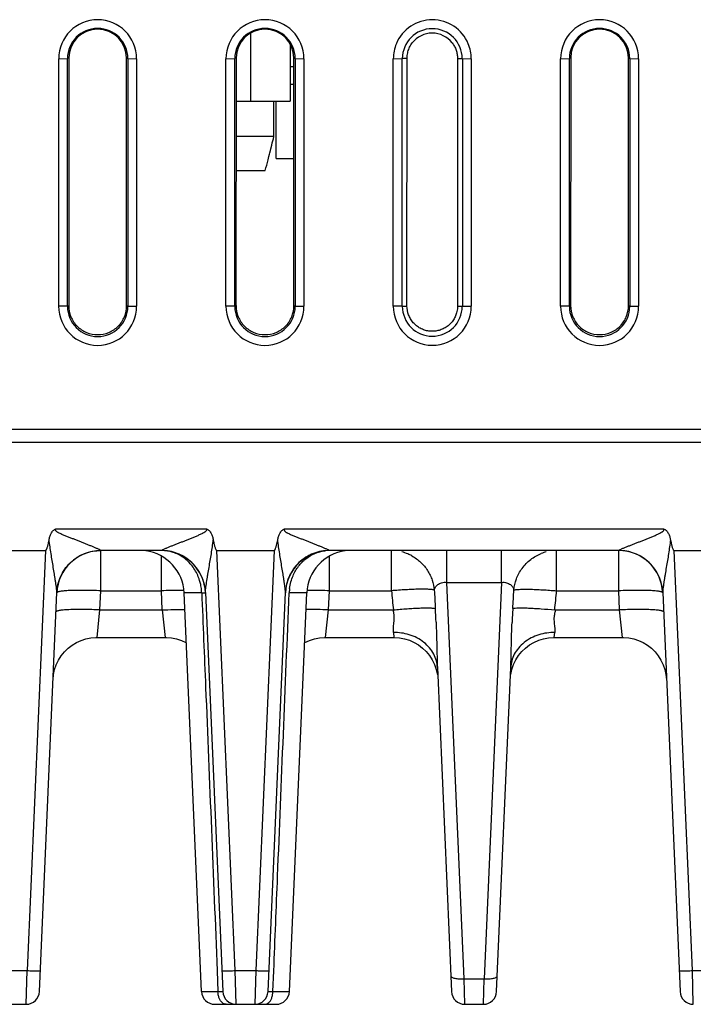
# Model space of a CAD drawing. Header units: inches. Extents: x 0 to 34, y 0 to 22.
# Tile 36 of 71: x 11.9 to 13.4, y 4.7 to 7. Entities that reach past the tile are written whole.
import ezdxf

# ---------------------------------------------------------------- set-up
doc = ezdxf.new("R2010")
doc.units = ezdxf.units.IN
doc.header["$LTSCALE"] = 1.87
doc.header["$MEASUREMENT"] = 0
doc.layers.get('0').update_dxf_attribs({"linetype": 'CONTINUOUS'})

msp = doc.modelspace()

# ---------------------------------------------------------------- linework, layer by layer
at = {"color": 7, "linetype": 'CONTINUOUS'}
for p, q in [((12.3984, 6.9369), (12.3984, 6.7819)), ((12.4884, 6.9119), (12.4884, 6.7819)), ((11.9627, 6.8786), (11.9827, 6.8787)), ((11.9627, 6.3164), (11.9627, 6.8786)), ((11.9857, 6.8802), (11.9827, 6.8787)), ((11.9827, 6.3165), (11.9827, 6.8787)), ((11.9857, 6.8802), (11.9854, 6.3179)), ((12.117, 6.3179), (12.1168, 6.8802)), ((12.1168, 6.8802), (12.1198, 6.8787)), ((12.1198, 6.8787), (12.1198, 6.3165)), ((12.1198, 6.8787), (12.1398, 6.8786)), ((12.1398, 6.8786), (12.1398, 6.3164)), ((12.3427, 6.8786), (12.3627, 6.8787)), ((12.3427, 6.3164), (12.3427, 6.8786)), ((12.3657, 6.8802), (12.3627, 6.8787)), ((12.3627, 6.3165), (12.3627, 6.8787)), ((12.3657, 6.8802), (12.3654, 6.3179)), ((12.497, 6.3179), (12.4968, 6.8802)), ((12.4968, 6.8802), (12.4998, 6.8787)), ((12.4998, 6.8787), (12.4998, 6.3165)), ((12.4998, 6.8787), (12.5198, 6.8786)), ((12.5198, 6.8786), (12.5198, 6.3164)), ((12.7227, 6.8786), (12.7427, 6.8787)), ((12.7227, 6.3164), (12.7227, 6.8786)), ((12.7427, 6.3165), (12.7427, 6.8787)), ((12.7539, 6.8793), (12.7439, 6.8793)), ((12.7538, 6.3171), (12.7539, 6.8793)), ((12.8685, 6.8793), (12.8686, 6.3171)), ((12.8686, 6.8793), (12.8786, 6.8793)), ((12.8798, 6.8787), (12.8798, 6.3165)), ((12.8798, 6.8787), (12.8998, 6.8786)), ((12.8998, 6.8786), (12.8998, 6.3164)), ((13.1027, 6.8786), (13.1227, 6.8787)), ((13.1027, 6.3164), (13.1027, 6.8786)), ((13.1257, 6.8802), (13.1227, 6.8787)), ((13.1227, 6.3165), (13.1227, 6.8787)), ((13.1257, 6.8802), (13.1254, 6.3179)), ((13.257, 6.3179), (13.2568, 6.8802)), ((13.2568, 6.8802), (13.2598, 6.8787)), ((13.2598, 6.8787), (13.2598, 6.3165)), ((13.2598, 6.8787), (13.2798, 6.8786)), ((13.2798, 6.8786), (13.2798, 6.3164)), ((12.4884, 6.8609), (12.4968, 6.8609)), ((12.4884, 6.8209), (12.4968, 6.8209)), ((12.3656, 6.7819), (12.4884, 6.7819)), ((12.4515, 6.7019), (12.4515, 6.7819)), ((12.4564, 6.6519), (12.4564, 6.7819)), ((12.4515, 6.7019), (12.3656, 6.7019)), ((12.4403, 6.6566), (12.4417, 6.6621)), ((12.4417, 6.6621), (12.4424, 6.6649)), ((12.4424, 6.6649), (12.4437, 6.6702)), ((12.4437, 6.6702), (12.4446, 6.6736)), ((12.4446, 6.6736), (12.4467, 6.6823)), ((12.4383, 6.6488), (12.4392, 6.6524)), ((12.4392, 6.6524), (12.4403, 6.6566)), ((12.4564, 6.6519), (12.4964, 6.6519)), ((12.365, 6.6244), (12.4318, 6.6244)), ((11.9827, 6.3165), (11.9627, 6.3164)), ((11.9827, 6.3165), (11.9854, 6.3179)), ((12.117, 6.3179), (12.1198, 6.3165)), ((12.1198, 6.3165), (12.1398, 6.3164)), ((12.3627, 6.3165), (12.3427, 6.3164)), ((12.3627, 6.3165), (12.3654, 6.3179)), ((12.497, 6.3179), (12.4998, 6.3165)), ((12.4998, 6.3165), (12.5198, 6.3164)), ((12.7427, 6.3165), (12.7227, 6.3164)), ((12.7438, 6.3171), (12.7538, 6.3171)), ((12.8686, 6.3171), (12.8786, 6.3171)), ((12.8798, 6.3165), (12.8998, 6.3164)), ((13.1227, 6.3165), (13.1027, 6.3164)), ((13.1227, 6.3165), (13.1254, 6.3179)), ((13.257, 6.3179), (13.2598, 6.3165)), ((13.2598, 6.3165), (13.2798, 6.3164)), ((21.1433, 6.0369), (6.0132, 6.0369)), ((13.6135, 6.0069), (9.2777, 6.0069)), ((11.9565, 5.8114), (12.2981, 5.8114)), ((12.4758, 5.8114), (13.3366, 5.8114)), ((11.8027, 5.7619), (11.9327, 5.7619)), ((11.9327, 5.7619), (11.8911, 4.8084)), ((12.0584, 5.7619), (12.0584, 5.7621)), ((12.0584, 5.6706), (12.0584, 5.7619)), ((12.1962, 5.7619), (12.0584, 5.7619)), ((12.1962, 5.7621), (12.1962, 5.7619)), ((12.1962, 5.6706), (12.1962, 5.7493)), ((12.3636, 4.8084), (12.3219, 5.7619)), ((12.3219, 5.7619), (12.4519, 5.7619)), ((12.4519, 5.7619), (12.4103, 4.8084)), ((12.5776, 5.7619), (12.5777, 5.7621)), ((13.2347, 5.7619), (12.5776, 5.7619)), ((12.5776, 5.6706), (12.5776, 5.7493)), ((12.7187, 5.6706), (12.7187, 5.7619)), ((12.844, 5.6898), (12.844, 5.7618)), ((12.9683, 5.6898), (12.9683, 5.7619)), ((13.0936, 5.6706), (13.0936, 5.7619)), ((13.2347, 5.7621), (13.2347, 5.7619)), ((13.2347, 5.6706), (13.2347, 5.7619)), ((13.3604, 5.7619), (13.4904, 5.7619)), ((13.402, 4.8084), (13.3604, 5.7619)), ((12.8833, 4.7895), (12.844, 5.6898)), ((12.844, 5.6898), (12.9683, 5.6898)), ((12.9683, 5.6898), (12.929, 4.7895)), ((11.9189, 4.7606), (11.9585, 5.667)), ((12.0565, 5.6271), (12.0584, 5.6706)), ((12.0584, 5.6706), (12.1962, 5.6706)), ((12.1981, 5.6271), (12.1962, 5.6706)), ((12.2872, 4.7606), (12.2476, 5.6662)), ((12.2875, 5.6662), (12.2476, 5.6662)), ((12.2961, 5.667), (12.3357, 4.7606)), ((12.4382, 4.7606), (12.4778, 5.667)), ((12.5262, 5.6662), (12.4863, 5.6662)), ((12.4867, 4.7606), (12.5262, 5.6662)), ((12.5757, 5.6271), (12.5776, 5.6706)), ((12.5776, 5.6706), (12.7187, 5.6706)), ((13.0936, 5.6706), (13.2347, 5.6706)), ((13.2366, 5.6271), (13.2347, 5.6706)), ((13.3346, 5.667), (13.3741, 4.7606)), ((12.0498, 5.5649), (12.0565, 5.6271)), ((12.0565, 5.6271), (12.1981, 5.6271)), ((12.1981, 5.6271), (12.2048, 5.5649)), ((12.569, 5.5649), (12.5757, 5.6271)), ((12.5757, 5.6271), (12.7229, 5.6271)), ((13.0894, 5.6271), (13.2366, 5.6271)), ((13.2433, 5.5649), (13.2366, 5.6271)), ((12.7229, 5.5759), (12.724, 5.5649)), ((13.0883, 5.5649), (13.0894, 5.5759)), ((12.0498, 5.5649), (12.2048, 5.5649)), ((12.569, 5.5649), (12.7239, 5.5649)), ((12.724, 5.5649), (12.7369, 5.564)), ((12.7369, 5.564), (12.7484, 5.5619)), ((12.7484, 5.5619), (12.7594, 5.5584)), ((13.0754, 5.564), (13.0883, 5.5649)), ((13.0884, 5.5649), (13.2433, 5.5649)), ((12.8228, 5.4965), (12.8549, 4.7606)), ((12.9574, 4.7606), (12.9895, 5.4965)), ((13.342, 5.4806), (13.3432, 5.4692)), ((11.8443, 4.8084), (11.8911, 4.8084)), ((11.889, 4.7319), (11.8911, 4.8084)), ((12.3226, 4.8079), (12.3245, 4.7606)), ((12.3636, 4.8084), (12.4103, 4.8084)), ((12.3656, 4.7319), (12.3636, 4.8084)), ((12.4103, 4.8084), (12.4082, 4.7319)), ((12.4494, 4.7606), (12.4513, 4.8079)), ((13.402, 4.8084), (13.4488, 4.8084)), ((13.4041, 4.7319), (13.402, 4.8084)), ((12.8833, 4.7895), (12.929, 4.7895)), ((12.8849, 4.7319), (12.8833, 4.7895)), ((12.9274, 4.7319), (12.929, 4.7895)), ((12.2872, 4.7606), (12.3245, 4.7606)), ((12.4494, 4.7606), (12.4867, 4.7606)), ((11.8464, 4.7319), (11.889, 4.7319)), ((12.3171, 4.7319), (12.4567, 4.7319)), ((12.8849, 4.7319), (12.9274, 4.7319))]:
    msp.add_line(p, q, dxfattribs=at)
for points in [[(11.9499, 5.4692), (11.951, 5.4806), (11.9535, 5.4919), (11.9573, 5.5029), (11.9623, 5.5134), (11.9685, 5.5231), (11.9757, 5.5321), (11.984, 5.5401), (11.993, 5.5472), (12.0029, 5.5532), (12.0134, 5.558), (12.0243, 5.5615), (12.0356, 5.5639), (12.0473, 5.5648), (12.0498, 5.5649)], [(12.2048, 5.5649), (12.2073, 5.5648), (12.219, 5.5639), (12.2304, 5.5615), (12.2413, 5.558), (12.2518, 5.5532), (12.2526, 5.5527)], [(12.5213, 5.5527), (12.5221, 5.5532), (12.5326, 5.558), (12.5435, 5.5615)], [(12.5435, 5.5615), (12.5549, 5.5639), (12.5665, 5.5648), (12.569, 5.5649)], [(12.7594, 5.5584), (12.7701, 5.5536), (12.7801, 5.5477)], [(12.7801, 5.5477), (12.7893, 5.5407), (12.7977, 5.5326), (12.805, 5.5235), (12.8113, 5.5138), (12.8164, 5.5033), (12.8203, 5.4921), (12.8228, 5.4807)], [(12.9959, 5.5033), (13.001, 5.5138), (13.0073, 5.5235), (13.0147, 5.5326), (13.023, 5.5407), (13.0322, 5.5477), (13.0422, 5.5536), (13.0529, 5.5584), (13.0639, 5.5619), (13.0754, 5.564)], [(13.2433, 5.5649), (13.2458, 5.5648), (13.2575, 5.5639), (13.2688, 5.5615), (13.2797, 5.558), (13.2902, 5.5532), (13.3001, 5.5472), (13.3091, 5.5401), (13.3174, 5.5321), (13.3246, 5.5231), (13.3307, 5.5134), (13.3358, 5.5029), (13.3396, 5.4919), (13.342, 5.4806)], [(12.9895, 5.4807), (12.992, 5.4921), (12.9959, 5.5033)]]:
    msp.add_lwpolyline(points, dxfattribs=at)
for centre, radius, start, end in [((12.0512, 6.8786), 0.0885, 0.0031, 179.9969), ((12.4312, 6.8786), 0.0885, 0.0031, 179.9969), ((12.8112, 6.8785), 0.0885, 22.6321, 157.2479), ((13.1912, 6.8786), 0.0885, 0.0031, 179.9969), ((12.0512, 6.8787), 0.0686, 0.0022, 179.9977), ((12.0512, 6.8801), 0.0656, 0.0782, 179.9219), ((12.4312, 6.8787), 0.0686, 0.0022, 179.9977), ((12.4312, 6.8801), 0.0656, 0.0782, 179.9219), ((12.8112, 6.8787), 0.068, 0.0047, 179.9958), ((12.8112, 6.8793), 0.0573, 37.9653, 142.306), ((13.1912, 6.8787), 0.0686, 0.0022, 179.9977), ((13.1912, 6.8801), 0.0656, 0.0782, 179.9219), ((6.8802, 8.063), 5.7352, 346.06966, 346.27113), ((10.3387, 7.1892), 2.168, 344.8985, 345.5652), ((12.0512, 6.3164), 0.0886, 180.0045, 359.9955), ((12.0512, 6.3165), 0.0686, 180.0024, 359.9976), ((12.4312, 6.3164), 0.0886, 180.0045, 359.9955), ((12.4312, 6.3165), 0.0686, 180.0024, 359.9976), ((12.8112, 6.3164), 0.0885, 180.0063, 359.9937), ((12.8112, 6.3165), 0.068, 180.005, 359.9957), ((13.1912, 6.3164), 0.0886, 180.0045, 359.9955), ((13.1912, 6.3165), 0.0686, 180.0024, 359.9976), ((12.0584, 5.6619), 0.1, 90, 177.5), ((12.1477, 5.6619), 0.1, 2.5, 82.7102), ((12.1962, 5.6619), 0.1, 2.5, 90.0042), ((12.5776, 5.6619), 0.1, 89.9951, 177.5), ((12.6261, 5.6619), 0.1, 97.2917, 177.5), ((12.5776, 5.6747), 0.0872, 90.0003, 96.8696), ((12.719, 5.6671), 0.0947, 67.0639, 75.7288), ((12.718, 5.6649), 0.0971, 61.3636, 67.0557), ((13.0932, 5.6675), 0.0943, 104.2542, 111.5177), ((13.2347, 5.6619), 0.1, 2.5, 90), ((12.169, 5.6604), 0.1187, 2.8193, 8.8093), ((12.1963, 5.6625), 0.0999, 8.2409, 9.7398), ((12.2449, 4.548), 1.1236, 91.428, 92.4851), ((12.6024, 5.6611), 0.1162, 172.5432, 177.4553), ((12.5286, 4.5397), 1.1319, 87.5187, 88.5682), ((15.7957, 5.9427), 3.089, 185.0542, 185.8637), ((24.9846, 6.3347), 12.1868, 183.1155, 183.31186), ((0.8277, 6.3347), 12.1868, 356.68816, 356.88451), ((10.0225, 5.9422), 3.083, 354.1347, 354.946), ((10.5761, 5.5), 2.2459, 2.531, 3.3331), ((15.3606, 5.4945), 2.3704, 176.7075, 177.4898), ((11.889, 4.7619), 0.03, 270.0001, 357.5), ((12.3171, 4.7619), 0.03, 182.5004, 270.0048), ((12.3656, 4.7619), 0.03, 182.5, 269.9996), ((12.4082, 4.7619), 0.03, 270, 357.5), ((12.4567, 4.7619), 0.03, 269.9958, 357.4997), ((12.8849, 4.7619), 0.03, 182.5, 270), ((12.9274, 4.7619), 0.03, 270.0009, 357.4904), ((13.4041, 4.7619), 0.03, 182.5, 269.9999)]:
    msp.add_arc(centre, radius, start, end, dxfattribs=at)
for points, knots in [([(12.7296, 6.9128), (12.7273, 6.9074), (12.7239, 6.8961), (12.7227, 6.8844), (12.7227, 6.8786)], [0, 0, 0, 0, 0.500989, 1, 1, 1, 1]), ([(12.756, 6.8944), (12.7569, 6.898), (12.7595, 6.905), (12.7635, 6.9114), (12.7658, 6.9143)], [0, 0, 0, 0, 0.49997, 1, 1, 1, 1]), ([(12.8565, 6.9145), (12.8584, 6.912), (12.8619, 6.9067), (12.8657, 6.898), (12.8679, 6.8888), (12.8685, 6.8825), (12.8685, 6.8793)], [0, 0, 0, 0, 0.250119, 0.500155, 0.750429, 1, 1, 1, 1]), ([(12.8998, 6.8786), (12.8998, 6.8844), (12.8986, 6.896), (12.8952, 6.9072), (12.8929, 6.9126)], [0, 0, 0, 0, 0.499025, 1, 1, 1, 1]), ([(12.7539, 6.8793), (12.7539, 6.8806), (12.7542, 6.8857), (12.755, 6.8907), (12.756, 6.8944)], [0, 0, 0, 0, 0.249441, 1, 1, 1, 1]), ([(11.9855, 6.3179), (11.9855, 6.3094), (11.9889, 6.2921), (12.0034, 6.2701), (12.0254, 6.2556), (12.0512, 6.2503), (12.077, 6.2556), (12.099, 6.2701), (12.1135, 6.2921), (12.1169, 6.3094), (12.1169, 6.3179)], [0, 0, 0, 0, 0.12498, 0.249974, 0.374984, 0.5, 0.625016, 0.750026, 0.87502, 1, 1, 1, 1]), ([(12.3655, 6.3179), (12.3655, 6.3094), (12.3689, 6.2921), (12.3834, 6.2701), (12.4054, 6.2556), (12.4312, 6.2503), (12.457, 6.2556), (12.479, 6.2701), (12.4935, 6.2921), (12.4969, 6.3094), (12.4969, 6.3179)], [0, 0, 0, 0, 0.12498, 0.249974, 0.374984, 0.5, 0.625016, 0.750026, 0.87502, 1, 1, 1, 1]), ([(12.8665, 6.302), (12.8657, 6.2987), (12.8633, 6.2922), (12.858, 6.2833), (12.8512, 6.2755), (12.8431, 6.269), (12.834, 6.2641), (12.8242, 6.2609), (12.8139, 6.2594), (12.8035, 6.2599), (12.7934, 6.2622), (12.7839, 6.2662), (12.7753, 6.2719), (12.7678, 6.2791), (12.7617, 6.2875), (12.7557, 6.2999), (12.7539, 6.3103), (12.7538, 6.3171)], [0, 0, 0, 0, 0.062527, 0.125053, 0.187613, 0.250148, 0.312652, 0.375169, 0.437709, 0.500245, 0.562777, 0.625282, 0.687806, 0.750358, 0.812914, 0.875435, 1, 1, 1, 1]), ([(12.8686, 6.3171), (12.8686, 6.3158), (12.8684, 6.3107), (12.8675, 6.3057), (12.8665, 6.302)], [0, 0, 0, 0, 0.249438, 1, 1, 1, 1]), ([(13.1255, 6.3179), (13.1255, 6.3094), (13.1289, 6.2921), (13.1434, 6.2701), (13.1654, 6.2556), (13.1912, 6.2503), (13.217, 6.2556), (13.239, 6.2701), (13.2535, 6.2921), (13.2569, 6.3094), (13.2569, 6.3179)], [0, 0, 0, 0, 0.12498, 0.249974, 0.374984, 0.5, 0.625016, 0.750026, 0.87502, 1, 1, 1, 1]), ([(11.9409, 5.7863), (11.9413, 5.7888), (11.9425, 5.7938), (11.9449, 5.7998), (11.9476, 5.8042), (11.9501, 5.8072), (11.9531, 5.8097), (11.9554, 5.8109), (11.9565, 5.8114)], [0, 0, 0, 0, 0.249875, 0.499679, 0.624754, 0.749911, 0.874935, 1, 1, 1, 1]), ([(12.0584, 5.7621), (12.0584, 5.7622), (12.0582, 5.7624), (12.0575, 5.7629), (12.0562, 5.7637), (12.0543, 5.7647), (12.0517, 5.7658), (12.0489, 5.767), (12.0447, 5.7688), (12.0392, 5.771), (12.0324, 5.7737), (12.0253, 5.7765), (12.0181, 5.7793), (12.0108, 5.7822), (12.0034, 5.7852), (11.996, 5.7882), (11.9885, 5.7912), (11.9822, 5.7937), (11.9772, 5.7957), (11.9734, 5.7972), (11.9696, 5.7987), (11.9659, 5.8004), (11.9628, 5.8019), (11.9605, 5.8033), (11.9588, 5.8044), (11.9575, 5.8056), (11.9566, 5.8066), (11.956, 5.8075), (11.9557, 5.8085), (11.9557, 5.8095), (11.956, 5.8105), (11.9563, 5.8111), (11.9565, 5.8114)], [0, 0, 0, 0, 0.002974, 0.007543, 0.021292, 0.04078, 0.064867, 0.091882, 0.120415, 0.18071, 0.24419, 0.309593, 0.37623, 0.443733, 0.511893, 0.580606, 0.649769, 0.719287, 0.754152, 0.78907, 0.824027, 0.859009, 0.894014, 0.911554, 0.928998, 0.946519, 0.95555, 0.964552, 0.973268, 0.981991, 0.991011, 1, 1, 1, 1]), ([(12.1962, 5.7621), (12.1964, 5.7624), (12.197, 5.7629), (12.1983, 5.7637), (12.2003, 5.7647), (12.2038, 5.7663), (12.2089, 5.7684), (12.2153, 5.771), (12.2221, 5.7737), (12.2292, 5.7765), (12.2364, 5.7793), (12.2437, 5.7821), (12.2511, 5.785), (12.2586, 5.788), (12.2661, 5.791), (12.2723, 5.7935), (12.2773, 5.7957), (12.281, 5.7973), (12.2847, 5.7989), (12.2878, 5.8004), (12.2902, 5.8016), (12.292, 5.8026), (12.2938, 5.8036), (12.2952, 5.8046), (12.2963, 5.8054), (12.2973, 5.8063), (12.2986, 5.8075), (12.2992, 5.8096), (12.2985, 5.8109), (12.2981, 5.8114)], [0, 0, 0, 0, 0.007593, 0.021079, 0.040559, 0.0648, 0.120166, 0.180544, 0.244099, 0.309517, 0.376231, 0.443868, 0.512186, 0.581018, 0.650252, 0.719799, 0.754669, 0.789593, 0.824565, 0.859577, 0.877099, 0.894622, 0.912184, 0.929692, 0.938457, 0.947281, 0.96484, 0.98243, 1, 1, 1, 1]), ([(12.2981, 5.8114), (12.2993, 5.8109), (12.3015, 5.8097), (12.3045, 5.8072), (12.307, 5.8042), (12.3097, 5.7998), (12.3121, 5.7938), (12.3133, 5.7888), (12.3137, 5.7863)], [0, 0, 0, 0, 0.125071, 0.250047, 0.375256, 0.500323, 0.750124, 1, 1, 1, 1]), ([(12.4601, 5.7863), (12.4606, 5.7888), (12.4618, 5.7938), (12.4641, 5.7998), (12.4668, 5.8042), (12.4693, 5.8072), (12.4723, 5.8097), (12.4746, 5.8109), (12.4758, 5.8114)], [0, 0, 0, 0, 0.249875, 0.499679, 0.624754, 0.749911, 0.874935, 1, 1, 1, 1]), ([(12.4758, 5.8114), (12.4756, 5.8111), (12.4752, 5.8105), (12.4749, 5.8095), (12.4749, 5.8084), (12.4752, 5.8075), (12.4758, 5.8066), (12.4767, 5.8056), (12.478, 5.8044), (12.4797, 5.8033), (12.4821, 5.8019), (12.4851, 5.8004), (12.4889, 5.7987), (12.4926, 5.7972), (12.4964, 5.7957), (12.5015, 5.7937), (12.5077, 5.7912), (12.5152, 5.7882), (12.5227, 5.7852), (12.53, 5.7822), (12.5373, 5.7793), (12.5446, 5.7765), (12.5517, 5.7737), (12.5585, 5.771), (12.564, 5.7688), (12.5681, 5.767), (12.571, 5.7658), (12.5735, 5.7647), (12.5755, 5.7637), (12.5768, 5.7629), (12.5774, 5.7624), (12.5776, 5.7622), (12.5777, 5.7621)], [0, 0, 0, 0, 0.009, 0.018071, 0.026845, 0.035483, 0.044406, 0.053523, 0.071221, 0.088592, 0.106099, 0.141152, 0.176122, 0.211085, 0.246003, 0.28087, 0.350391, 0.419556, 0.48827, 0.556431, 0.623935, 0.690575, 0.755961, 0.819463, 0.879761, 0.908175, 0.935077, 0.959289, 0.9789, 0.992562, 0.997065, 1, 1, 1, 1]), ([(13.2347, 5.7621), (13.2348, 5.7624), (13.2355, 5.7629), (13.2368, 5.7637), (13.2388, 5.7647), (13.2423, 5.7663), (13.2473, 5.7684), (13.2538, 5.771), (13.2606, 5.7737), (13.2677, 5.7765), (13.2749, 5.7793), (13.2822, 5.7821), (13.2896, 5.785), (13.297, 5.788), (13.3045, 5.791), (13.3108, 5.7935), (13.3157, 5.7957), (13.3195, 5.7973), (13.3232, 5.7989), (13.3262, 5.8004), (13.3287, 5.8016), (13.3305, 5.8026), (13.3322, 5.8036), (13.3337, 5.8046), (13.3347, 5.8054), (13.3358, 5.8063), (13.337, 5.8075), (13.3377, 5.8096), (13.337, 5.8109), (13.3366, 5.8114)], [0, 0, 0, 0, 0.007593, 0.021079, 0.040559, 0.0648, 0.120166, 0.180544, 0.244099, 0.309517, 0.376231, 0.443868, 0.512186, 0.581018, 0.650252, 0.719799, 0.754669, 0.789593, 0.824565, 0.859577, 0.877099, 0.894622, 0.912184, 0.929692, 0.938457, 0.947281, 0.96484, 0.98243, 1, 1, 1, 1]), ([(13.3366, 5.8114), (13.3377, 5.8109), (13.34, 5.8097), (13.343, 5.8072), (13.3455, 5.8042), (13.3482, 5.7998), (13.3506, 5.7938), (13.3517, 5.7888), (13.3522, 5.7863)], [0, 0, 0, 0, 0.125071, 0.250047, 0.375256, 0.500323, 0.750124, 1, 1, 1, 1]), ([(11.9327, 5.7619), (11.9332, 5.7619), (11.934, 5.7625), (11.9345, 5.7634), (11.9351, 5.7643), (11.9357, 5.7656), (11.9364, 5.7676), (11.9373, 5.7702), (11.9381, 5.7734), (11.9389, 5.7766), (11.9398, 5.7809), (11.9405, 5.7841), (11.9409, 5.7863)], [0, 0, 0, 0, 0.061335, 0.092616, 0.123924, 0.186494, 0.249072, 0.374217, 0.499372, 0.624529, 0.749687, 1, 1, 1, 1]), ([(11.9585, 5.667), (11.9586, 5.6678), (11.9585, 5.6696), (11.9582, 5.6725), (11.9579, 5.6757), (11.9573, 5.6803), (11.9564, 5.6862), (11.9553, 5.6935), (11.9542, 5.701), (11.9525, 5.7111), (11.9505, 5.7239), (11.9479, 5.7393), (11.9454, 5.7549), (11.943, 5.7706), (11.9415, 5.781), (11.9409, 5.7863)], [0, 0, 0, 0, 0.019415, 0.044427, 0.071671, 0.100195, 0.159717, 0.221229, 0.283952, 0.347462, 0.476057, 0.606009, 0.736805, 0.868204, 1, 1, 1, 1]), ([(12.2961, 5.667), (12.2961, 5.6678), (12.2961, 5.6696), (12.2965, 5.6737), (12.2972, 5.6793), (12.2982, 5.6863), (12.2992, 5.6936), (12.3004, 5.7011), (12.302, 5.7112), (12.3042, 5.7239), (12.3069, 5.7393), (12.3095, 5.7549), (12.3118, 5.7705), (12.3131, 5.781), (12.3137, 5.7863)], [0, 0, 0, 0, 0.019961, 0.044774, 0.100599, 0.160196, 0.221726, 0.284429, 0.347866, 0.476246, 0.606051, 0.736825, 0.868224, 1, 1, 1, 1]), ([(12.3137, 5.7863), (12.3142, 5.7841), (12.3148, 5.7809), (12.3157, 5.7766), (12.3165, 5.7734), (12.3173, 5.7702), (12.3183, 5.7671), (12.3192, 5.7648), (12.3201, 5.7634), (12.3207, 5.7625), (12.3214, 5.7619), (12.3219, 5.7619)], [0, 0, 0, 0, 0.250346, 0.37552, 0.500693, 0.625864, 0.751025, 0.876116, 0.907422, 0.938713, 1, 1, 1, 1]), ([(12.4519, 5.7619), (12.4525, 5.7619), (12.4532, 5.7625), (12.4538, 5.7634), (12.4543, 5.7643), (12.4549, 5.7656), (12.4557, 5.7676), (12.4565, 5.7702), (12.4574, 5.7734), (12.4581, 5.7766), (12.4591, 5.7809), (12.4597, 5.7841), (12.4601, 5.7863)], [0, 0, 0, 0, 0.061335, 0.092616, 0.123924, 0.186494, 0.249072, 0.374217, 0.499372, 0.624529, 0.749687, 1, 1, 1, 1]), ([(12.4778, 5.667), (12.4778, 5.6678), (12.4777, 5.6696), (12.4774, 5.6725), (12.4771, 5.6757), (12.4765, 5.6803), (12.4757, 5.6862), (12.4746, 5.6935), (12.4734, 5.701), (12.4718, 5.7111), (12.4697, 5.7239), (12.4672, 5.7393), (12.4646, 5.7549), (12.4622, 5.7706), (12.4608, 5.781), (12.4601, 5.7863)], [0, 0, 0, 0, 0.019415, 0.044427, 0.071671, 0.100195, 0.159717, 0.221229, 0.283952, 0.347462, 0.476057, 0.606009, 0.736805, 0.868204, 1, 1, 1, 1]), ([(13.3522, 5.7863), (13.3516, 5.781), (13.3502, 5.7705), (13.3479, 5.7549), (13.3454, 5.7393), (13.3427, 5.7239), (13.3405, 5.7112), (13.3389, 5.7011), (13.3377, 5.6936), (13.3366, 5.6863), (13.3358, 5.6803), (13.3352, 5.6757), (13.3349, 5.6725), (13.3346, 5.6696), (13.3345, 5.6678), (13.3346, 5.667)], [0, 0, 0, 0, 0.131779, 0.263181, 0.393958, 0.523766, 0.652147, 0.715585, 0.778297, 0.839826, 0.899407, 0.927928, 0.95523, 0.980082, 1, 1, 1, 1]), ([(13.3522, 5.7863), (13.3526, 5.7841), (13.3532, 5.7809), (13.3542, 5.7766), (13.355, 5.7734), (13.3558, 5.7702), (13.3568, 5.7671), (13.3577, 5.7648), (13.3585, 5.7634), (13.3591, 5.7625), (13.3598, 5.7619), (13.3604, 5.7619)], [0, 0, 0, 0, 0.250346, 0.37552, 0.500693, 0.625864, 0.751025, 0.876116, 0.907422, 0.938713, 1, 1, 1, 1]), ([(11.9585, 5.667), (11.9591, 5.6791), (11.9634, 5.6978), (11.9759, 5.7199), (11.9888, 5.735), (12.0046, 5.7472), (12.0273, 5.7587), (12.0463, 5.7621), (12.0584, 5.7621)], [0, 0, 0, 0, 0.239485, 0.368044, 0.499153, 0.630403, 0.759345, 1, 1, 1, 1]), ([(12.2961, 5.667), (12.2956, 5.6791), (12.2912, 5.6978), (12.2787, 5.7199), (12.2658, 5.735), (12.25, 5.7472), (12.2273, 5.7587), (12.2084, 5.7621), (12.1962, 5.7621)], [0, 0, 0, 0, 0.239483, 0.368041, 0.49915, 0.6304, 0.759342, 1, 1, 1, 1]), ([(12.2798, 5.7025), (12.2764, 5.7112), (12.2671, 5.7275), (12.2504, 5.7437), (12.2349, 5.7531), (12.2185, 5.7598), (12.2051, 5.7619), (12.1962, 5.7619)], [0, 0, 0, 0, 0.259379, 0.510194, 0.633407, 0.755852, 1, 1, 1, 1]), ([(12.5777, 5.7621), (12.5655, 5.7621), (12.5465, 5.7587), (12.5238, 5.7472), (12.508, 5.735), (12.4951, 5.7199), (12.4826, 5.6978), (12.4783, 5.6791), (12.4778, 5.667)], [0, 0, 0, 0, 0.240655, 0.369596, 0.500846, 0.631955, 0.760514, 1, 1, 1, 1]), ([(12.495, 5.7049), (12.4983, 5.7125), (12.5065, 5.7267), (12.5235, 5.7442), (12.5442, 5.7563), (12.5595, 5.7603), (12.5672, 5.7612)], [0, 0, 0, 0, 0.259045, 0.510508, 0.756124, 1, 1, 1, 1]), ([(12.7646, 5.7501), (12.7718, 5.7462), (12.782, 5.7388), (12.7934, 5.7267), (12.8007, 5.7167), (12.8066, 5.706), (12.8126, 5.6914), (12.8151, 5.6799), (12.8158, 5.6723)], [0, 0, 0, 0, 0.25561, 0.3846, 0.513017, 0.639683, 0.763534, 1, 1, 1, 1]), ([(12.9965, 5.6723), (12.9973, 5.6809), (13.0004, 5.6938), (13.0077, 5.7101), (13.015, 5.7218), (13.024, 5.7325), (13.0345, 5.7419), (13.0461, 5.7496), (13.0544, 5.7536), (13.0586, 5.7552)], [0, 0, 0, 0, 0.237176, 0.361893, 0.489387, 0.618172, 0.746931, 0.874631, 1, 1, 1, 1]), ([(13.3346, 5.667), (13.334, 5.6791), (13.3297, 5.6978), (13.3172, 5.7199), (13.3043, 5.735), (13.2885, 5.7472), (13.2658, 5.7587), (13.2468, 5.7621), (13.2347, 5.7621)], [0, 0, 0, 0, 0.239483, 0.368041, 0.49915, 0.6304, 0.759342, 1, 1, 1, 1]), ([(12.2863, 5.6786), (12.286, 5.6806), (12.2845, 5.6887), (12.2821, 5.6967), (12.2798, 5.7025)], [0, 0, 0, 0, 0.251572, 1, 1, 1, 1]), ([(12.4872, 5.6761), (12.4878, 5.6811), (12.4898, 5.6909), (12.493, 5.7003), (12.495, 5.7049)], [0, 0, 0, 0, 0.502724, 1, 1, 1, 1]), ([(12.8158, 5.6723), (12.8161, 5.6735), (12.8167, 5.6758), (12.8184, 5.679), (12.8207, 5.6821), (12.8238, 5.6849), (12.8277, 5.6873), (12.8325, 5.6892), (12.8381, 5.6901), (12.842, 5.69), (12.844, 5.6898)], [0, 0, 0, 0, 0.096866, 0.195135, 0.298653, 0.411138, 0.536559, 0.67705, 0.833981, 1, 1, 1, 1]), ([(12.9683, 5.6898), (12.9703, 5.69), (12.9743, 5.6901), (12.9798, 5.6892), (12.9846, 5.6873), (12.9886, 5.6849), (12.9916, 5.6821), (12.9939, 5.679), (12.9956, 5.6758), (12.9962, 5.6735), (12.9965, 5.6723)], [0, 0, 0, 0, 0.166015, 0.322934, 0.463431, 0.588845, 0.701331, 0.80486, 0.903144, 1, 1, 1, 1]), ([(12.0584, 5.6706), (12.0519, 5.6709), (12.0392, 5.6713), (12.0207, 5.6716), (12.0037, 5.6716), (11.9907, 5.6713), (11.9815, 5.6708), (11.9757, 5.6704), (11.9707, 5.6699), (11.9665, 5.6693), (11.9635, 5.6687), (11.9616, 5.6682), (11.9605, 5.6679), (11.9597, 5.6675), (11.9589, 5.667), (11.9585, 5.6665), (11.9585, 5.6662)], [0, 0, 0, 0, 0.192761, 0.378426, 0.549363, 0.699342, 0.764728, 0.822843, 0.873151, 0.915269, 0.948864, 0.962402, 0.973781, 0.98305, 0.990319, 1, 1, 1, 1]), ([(12.2471, 5.6716), (12.2447, 5.6716), (12.2347, 5.6716), (12.2246, 5.6715), (12.2169, 5.6713)], [0, 0, 0, 0, 0.237071, 1, 1, 1, 1]), ([(12.2875, 5.6662), (12.2882, 5.6662), (12.2893, 5.6663), (12.291, 5.6663), (12.2925, 5.6663), (12.2937, 5.6663), (12.2946, 5.6663), (12.2952, 5.6663), (12.2955, 5.6663), (12.2958, 5.6663), (12.296, 5.6663), (12.2961, 5.6663), (12.2961, 5.6662), (12.2961, 5.6662)], [0, 0, 0, 0, 0.217701, 0.412834, 0.583419, 0.727477, 0.843035, 0.889514, 0.928136, 0.958663, 0.980873, 0.994589, 1, 1, 1, 1]), ([(12.2875, 5.6662), (12.2905, 5.5947), (12.3023, 5.3086), (12.314, 5.0225), (12.3226, 4.8079)], [0, 0, 0, 0, 0.250009, 1, 1, 1, 1]), ([(12.4513, 4.8079), (12.4541, 4.8795), (12.4657, 5.1656), (12.4774, 5.4517), (12.4863, 5.6662)], [0, 0, 0, 0, 0.24999, 1, 1, 1, 1]), ([(12.5569, 5.6713), (12.5543, 5.6713), (12.5442, 5.6716), (12.5342, 5.6716), (12.5268, 5.6716)], [0, 0, 0, 0, 0.261349, 1, 1, 1, 1]), ([(12.8158, 5.6723), (12.8152, 5.6725), (12.8136, 5.6729), (12.8095, 5.6735), (12.8027, 5.674), (12.7926, 5.6743), (12.7802, 5.6742), (12.766, 5.6737), (12.7452, 5.6727), (12.7294, 5.6715), (12.7187, 5.6706)], [0, 0, 0, 0, 0.021662, 0.049914, 0.126972, 0.231648, 0.360725, 0.509438, 0.670567, 1, 1, 1, 1]), ([(12.9965, 5.6723), (12.9971, 5.6725), (12.9987, 5.6729), (13.0028, 5.6735), (13.0096, 5.674), (13.0197, 5.6743), (13.0321, 5.6742), (13.0463, 5.6737), (13.0671, 5.6727), (13.0829, 5.6715), (13.0936, 5.6706)], [0, 0, 0, 0, 0.021662, 0.049914, 0.126972, 0.231648, 0.360725, 0.509438, 0.670567, 1, 1, 1, 1]), ([(13.3346, 5.6662), (13.3346, 5.6665), (13.3342, 5.667), (13.3334, 5.6675), (13.3325, 5.6679), (13.3315, 5.6682), (13.3295, 5.6687), (13.3266, 5.6693), (13.3224, 5.6699), (13.3174, 5.6704), (13.3115, 5.6708), (13.3024, 5.6713), (13.2894, 5.6716), (13.2723, 5.6716), (13.2539, 5.6713), (13.2412, 5.6709), (13.2347, 5.6706)], [0, 0, 0, 0, 0.009681, 0.01695, 0.026219, 0.037598, 0.051136, 0.084731, 0.126849, 0.177157, 0.235272, 0.300658, 0.450637, 0.621573, 0.807239, 1, 1, 1, 1]), ([(12.0565, 5.6271), (12.0504, 5.6274), (12.0382, 5.6278), (12.02, 5.6282), (12.0026, 5.6281), (11.989, 5.6278), (11.9794, 5.6273), (11.9733, 5.6269), (11.9682, 5.6263), (11.964, 5.6258), (11.9608, 5.6251), (11.9588, 5.6245), (11.9576, 5.624), (11.957, 5.6235), (11.9566, 5.6231), (11.9566, 5.6228)], [0, 0, 0, 0, 0.180173, 0.364022, 0.541052, 0.699353, 0.767822, 0.827987, 0.879289, 0.921185, 0.953368, 0.976379, 0.984749, 0.991256, 1, 1, 1, 1]), ([(12.1981, 5.6271), (12.2067, 5.6275), (12.2237, 5.628), (12.2408, 5.6282), (12.2493, 5.6281)], [0, 0, 0, 0, 0.500978, 1, 1, 1, 1]), ([(12.5757, 5.6271), (12.5672, 5.6275), (12.5501, 5.628), (12.5331, 5.6282), (12.5245, 5.6281)], [0, 0, 0, 0, 0.500978, 1, 1, 1, 1]), ([(12.7229, 5.5759), (12.7228, 5.5792), (12.7228, 5.5845), (12.7235, 5.5918), (12.7243, 5.5981), (12.7249, 5.605), (12.7247, 5.6122), (12.724, 5.6196), (12.7233, 5.6246), (12.7229, 5.6271)], [0, 0, 0, 0, 0.191585, 0.306012, 0.43088, 0.564217, 0.704765, 0.850916, 1, 1, 1, 1]), ([(12.7229, 5.6271), (12.7333, 5.6282), (12.7486, 5.6296), (12.7684, 5.6309), (12.7818, 5.6315), (12.7936, 5.6318), (12.8037, 5.6318), (12.8117, 5.6315), (12.8163, 5.631), (12.8182, 5.6306)], [0, 0, 0, 0, 0.328996, 0.482729, 0.623882, 0.748996, 0.855059, 0.939376, 1, 1, 1, 1]), ([(12.9941, 5.6306), (12.9959, 5.631), (13.0003, 5.6314), (13.0081, 5.6318), (13.0182, 5.6318), (13.0303, 5.6315), (13.044, 5.6308), (13.0639, 5.6295), (13.0792, 5.6282), (13.0894, 5.6271)], [0, 0, 0, 0, 0.056861, 0.138479, 0.244888, 0.373194, 0.519236, 0.676778, 1, 1, 1, 1]), ([(13.0909, 5.6271), (13.0903, 5.6246), (13.0891, 5.6197), (13.0879, 5.6123), (13.0874, 5.6051), (13.0879, 5.5982), (13.0886, 5.5928), (13.0891, 5.5887), (13.0895, 5.5835), (13.0895, 5.5792), (13.0894, 5.5759)], [0, 0, 0, 0, 0.149213, 0.295561, 0.435934, 0.569069, 0.69406, 0.752766, 0.808578, 1, 1, 1, 1]), ([(13.3365, 5.6228), (13.3365, 5.6231), (13.3361, 5.6235), (13.3355, 5.624), (13.3343, 5.6245), (13.3323, 5.6251), (13.3291, 5.6258), (13.3249, 5.6263), (13.3197, 5.6269), (13.3137, 5.6273), (13.3041, 5.6278), (13.2905, 5.6281), (13.2731, 5.6282), (13.2549, 5.6278), (13.2426, 5.6274), (13.2366, 5.6271)], [0, 0, 0, 0, 0.008744, 0.015251, 0.02362, 0.046632, 0.078814, 0.12071, 0.172011, 0.232177, 0.300645, 0.458946, 0.635976, 0.819826, 1, 1, 1, 1]), ([(12.8198, 5.5992), (12.8202, 5.5905), (12.8208, 5.573), (12.8215, 5.5471), (12.822, 5.5216), (12.8224, 5.5048), (12.8228, 5.4965)], [0, 0, 0, 0, 0.256155, 0.509134, 0.757433, 1, 1, 1, 1]), ([(12.9895, 5.4965), (12.9899, 5.5047), (12.9903, 5.5214), (12.9908, 5.5466), (12.9915, 5.5723), (12.9921, 5.5896), (12.9925, 5.5983)], [0, 0, 0, 0, 0.242651, 0.490846, 0.743698, 1, 1, 1, 1]), ([(12.8228, 5.4965), (12.8226, 5.5015), (12.8209, 5.5119), (12.815, 5.5271), (12.8053, 5.5415), (12.7923, 5.5541), (12.7765, 5.5642), (12.7536, 5.5735), (12.7349, 5.5761), (12.7229, 5.5759)], [0, 0, 0, 0, 0.107591, 0.222517, 0.345149, 0.474161, 0.607595, 0.742293, 1, 1, 1, 1]), ([(13.0894, 5.5759), (13.0835, 5.576), (13.0713, 5.5752), (13.0531, 5.5712), (13.0356, 5.5641), (13.0198, 5.554), (13.0068, 5.5413), (12.9972, 5.527), (12.9913, 5.5119), (12.9897, 5.5015), (12.9895, 5.4965)], [0, 0, 0, 0, 0.127101, 0.25964, 0.394574, 0.527985, 0.656708, 0.778857, 0.893149, 1, 1, 1, 1]), ([(11.8911, 4.8084), (11.893, 4.8083), (11.8968, 4.8081), (11.9024, 4.808), (11.9075, 4.8079), (11.9114, 4.8078), (11.9141, 4.8078), (11.9159, 4.8079), (11.9174, 4.8079), (11.9187, 4.808), (11.9196, 4.808), (11.9204, 4.8081), (11.9208, 4.8082), (11.921, 4.8083), (11.921, 4.8084)], [0, 0, 0, 0, 0.194117, 0.381521, 0.553924, 0.704937, 0.770611, 0.828927, 0.879355, 0.92137, 0.954515, 0.978599, 0.993572, 1, 1, 1, 1]), ([(12.3336, 4.8084), (12.3336, 4.8083), (12.3338, 4.8082), (12.3342, 4.8081), (12.335, 4.808), (12.336, 4.808), (12.3372, 4.8079), (12.3387, 4.8079), (12.3405, 4.8078), (12.3432, 4.8078), (12.3471, 4.8079), (12.3522, 4.808), (12.3578, 4.8081), (12.3616, 4.8083), (12.3636, 4.8084)], [0, 0, 0, 0, 0.006428, 0.021401, 0.045484, 0.07863, 0.120645, 0.171073, 0.229389, 0.295062, 0.446076, 0.618479, 0.805883, 1, 1, 1, 1]), ([(12.4103, 4.8084), (12.4122, 4.8083), (12.4161, 4.8081), (12.4216, 4.808), (12.4267, 4.8079), (12.4306, 4.8078), (12.4334, 4.8078), (12.4351, 4.8079), (12.4366, 4.8079), (12.4379, 4.808), (12.4389, 4.808), (12.4396, 4.8081), (12.44, 4.8082), (12.4403, 4.8083), (12.4403, 4.8084)], [0, 0, 0, 0, 0.194117, 0.381521, 0.553924, 0.704937, 0.770611, 0.828927, 0.879355, 0.92137, 0.954515, 0.978599, 0.993572, 1, 1, 1, 1]), ([(13.372, 4.8084), (13.372, 4.8083), (13.3723, 4.8082), (13.3727, 4.8081), (13.3734, 4.808), (13.3744, 4.808), (13.3757, 4.8079), (13.3772, 4.8079), (13.3789, 4.8078), (13.3817, 4.8078), (13.3856, 4.8079), (13.3907, 4.808), (13.3963, 4.8081), (13.4001, 4.8083), (13.402, 4.8084)], [0, 0, 0, 0, 0.006428, 0.021401, 0.045484, 0.07863, 0.120645, 0.171073, 0.229389, 0.295062, 0.446076, 0.618479, 0.805883, 1, 1, 1, 1]), ([(12.8533, 4.7966), (12.8533, 4.7963), (12.8535, 4.7957), (12.854, 4.7949), (12.8547, 4.7941), (12.8562, 4.7931), (12.8587, 4.792), (12.8625, 4.7909), (12.8669, 4.7901), (12.872, 4.7896), (12.8776, 4.7894), (12.8814, 4.7894), (12.8833, 4.7895)], [0, 0, 0, 0, 0.025609, 0.05396, 0.086901, 0.125526, 0.221504, 0.34223, 0.485186, 0.646201, 0.820134, 1, 1, 1, 1]), ([(12.929, 4.7895), (12.9309, 4.7894), (12.9347, 4.7894), (12.9403, 4.7896), (12.9454, 4.7901), (12.9499, 4.7909), (12.9536, 4.792), (12.9561, 4.7931), (12.9576, 4.7941), (12.9583, 4.7949), (12.9588, 4.7957), (12.959, 4.7963), (12.959, 4.7966)], [0, 0, 0, 0, 0.179857, 0.353779, 0.514786, 0.657734, 0.778453, 0.874427, 0.913056, 0.946005, 0.974371, 1, 1, 1, 1]), ([(12.3357, 4.7606), (12.3357, 4.7605), (12.3356, 4.7605), (12.3355, 4.7605), (12.3352, 4.7605), (12.3349, 4.7604), (12.3345, 4.7604), (12.3338, 4.7604), (12.3326, 4.7604), (12.331, 4.7604), (12.3291, 4.7604), (12.3269, 4.7605), (12.3253, 4.7605), (12.3245, 4.7606)], [0, 0, 0, 0, 0.005021, 0.017675, 0.038463, 0.067402, 0.104451, 0.149544, 0.263268, 0.407162, 0.579671, 0.778311, 1, 1, 1, 1]), ([(12.3275, 4.7456), (12.3265, 4.748), (12.3251, 4.7529), (12.3245, 4.758), (12.3245, 4.7606)], [0, 0, 0, 0, 0.503858, 1, 1, 1, 1]), ([(12.3432, 4.7319), (12.3401, 4.7319), (12.335, 4.7343), (12.3302, 4.7398), (12.3283, 4.7436), (12.3275, 4.7456)], [0, 0, 0, 0, 0.431125, 0.698105, 1, 1, 1, 1]), ([(12.4306, 4.7319), (12.4338, 4.7319), (12.439, 4.7344), (12.4439, 4.7401), (12.4458, 4.744), (12.4466, 4.7461)], [0, 0, 0, 0, 0.430025, 0.697431, 1, 1, 1, 1]), ([(12.4494, 4.7606), (12.4486, 4.7605), (12.447, 4.7605), (12.4448, 4.7604), (12.4428, 4.7604), (12.4412, 4.7604), (12.4401, 4.7604), (12.4394, 4.7604), (12.4389, 4.7604), (12.4386, 4.7605), (12.4384, 4.7605), (12.4383, 4.7605), (12.4382, 4.7605), (12.4382, 4.7606)], [0, 0, 0, 0, 0.221661, 0.42028, 0.592775, 0.736664, 0.850392, 0.89549, 0.932547, 0.961496, 0.982296, 0.994965, 1, 1, 1, 1]), ([(12.4466, 4.7461), (12.4474, 4.7485), (12.4487, 4.7532), (12.4493, 4.7581), (12.4494, 4.7606)], [0, 0, 0, 0, 0.504548, 1, 1, 1, 1])]:
    msp.add_open_spline(points, degree=3, knots=knots, dxfattribs=at)

doc.saveas('drawing.dxf')
